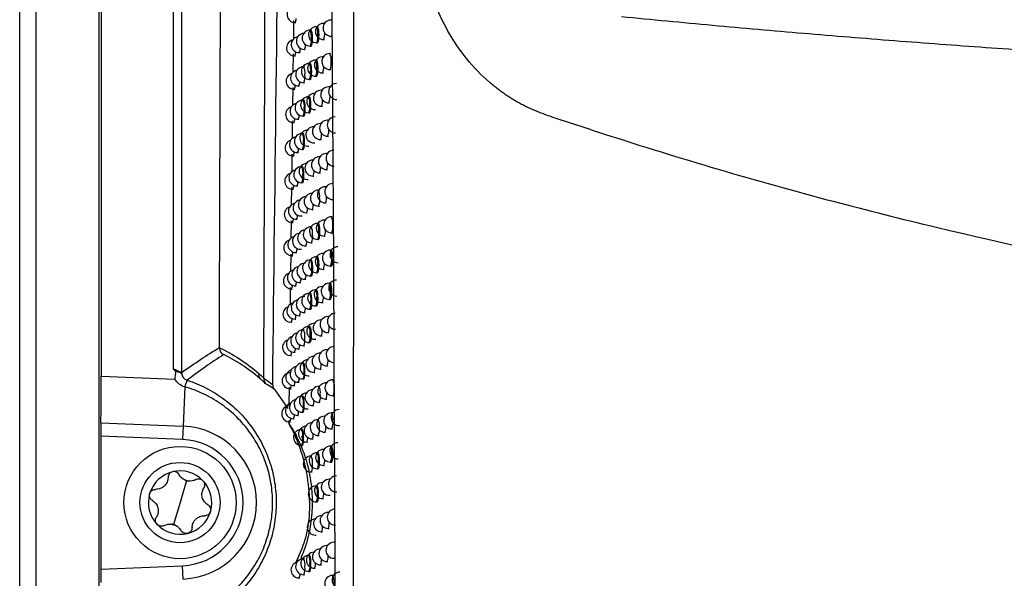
# Model space of a CAD drawing. Header units: millimetres. Extents: x 82 to 1337, y -230 to 1154.
# Tile 102 of 217: x 673 to 735, y 338 to 373. Entities that reach past the tile are written whole.
import ezdxf

# ---------------------------------------------------------------- set-up
doc = ezdxf.new("R2010")
doc.units = ezdxf.units.MM

msp = doc.modelspace()

# ---------------------------------------------------------------- linework, layer by layer
at = {"color": 7, "linetype": 'Continuous', "lineweight": 25}
for p, q in [((673.283, 292.864), (673.283, 652.864)), ((674.283, 652.864), (674.283, 292.864)), ((678.24, 292.821), (678.24, 652.908)), ((678.371, 464.976), (678.371, 350.752)), ((682.88, 351.204), (682.88, 464.762)), ((683.38, 464.762), (683.38, 350.967)), ((690.366, 372.92), (690.351, 371.809)), ((690.464, 372.799), (690.511, 372.8)), ((692.271, 372.742), (692.22, 372.741)), ((692.743, 372.949), (692.691, 372.948)), ((691.078, 372.126), (691.027, 372.125)), ((691.439, 372.331), (691.388, 372.33)), ((691.836, 372.536), (691.785, 372.535)), ((691.803, 371.535), (691.851, 371.536)), ((692.237, 371.741), (692.285, 371.742)), ((692.709, 371.948), (692.757, 371.949)), ((690.721, 370.922), (690.769, 370.923)), ((691.045, 371.126), (691.093, 371.126)), ((691.406, 371.33), (691.454, 371.331)), ((692.669, 370.868), (692.618, 370.867)), ((690.338, 370.838), (690.323, 369.728)), ((690.434, 370.718), (690.481, 370.719)), ((691.39, 370.251), (691.339, 370.25)), ((691.78, 370.456), (691.729, 370.455)), ((692.206, 370.662), (692.155, 370.661)), ((691.037, 370.047), (690.986, 370.046)), ((692.173, 369.661), (692.221, 369.662)), ((692.636, 369.868), (692.684, 369.868)), ((691.003, 369.046), (691.051, 369.047)), ((691.357, 369.25), (691.405, 369.251)), ((691.747, 369.455), (691.795, 369.456)), ((690.31, 368.757), (690.295, 367.649)), ((690.404, 368.639), (690.451, 368.64)), ((690.686, 368.842), (690.733, 368.843)), ((692.143, 368.583), (692.092, 368.582)), ((692.597, 368.789), (692.546, 368.788)), ((690.996, 367.968), (690.944, 367.967)), ((691.342, 368.172), (691.291, 368.171)), ((691.691, 367.376), (691.739, 367.377)), ((692.109, 367.582), (692.157, 367.583)), ((692.563, 367.788), (692.611, 367.789)), ((690.282, 366.676), (690.269, 365.568)), ((690.651, 366.763), (690.699, 366.764)), ((690.962, 366.967), (691.01, 366.968)), ((691.309, 367.171), (691.357, 367.172)), ((692.526, 366.71), (692.475, 366.709)), ((690.375, 366.56), (690.422, 366.561)), ((691.634, 366.298), (691.619, 366.298)), ((692.08, 366.504), (692.029, 366.503)), ((690.955, 365.89), (690.904, 365.889)), ((692.047, 365.504), (692.095, 365.504)), ((692.493, 365.71), (692.541, 365.711)), ((690.922, 364.889), (690.97, 364.89)), ((691.262, 365.093), (691.31, 365.094)), ((691.637, 365.298), (691.685, 365.299)), ((690.258, 364.595), (690.244, 363.488)), ((690.347, 364.483), (690.394, 364.483)), ((690.617, 364.686), (690.664, 364.686)), ((691.573, 364.221), (691.565, 364.221)), ((692.019, 364.427), (691.968, 364.426)), ((692.456, 364.633), (692.405, 364.632)), ((690.915, 363.813), (690.864, 363.812)), ((692.423, 363.632), (692.471, 363.633)), ((691.215, 363.016), (691.263, 363.017)), ((691.583, 363.221), (691.631, 363.222)), ((691.986, 363.426), (692.034, 363.427)), ((690.233, 362.515), (690.22, 361.409)), ((690.318, 362.406), (690.365, 362.407)), ((690.583, 362.609), (690.63, 362.609)), ((690.882, 362.812), (690.93, 362.813)), ((691.958, 362.35), (691.907, 362.349)), ((692.388, 362.556), (692.336, 362.555)), ((691.563, 362.145), (691.513, 362.144)), ((691.53, 361.144), (691.579, 361.145)), ((691.925, 361.35), (691.973, 361.35)), ((692.354, 361.555), (692.402, 361.556)), ((690.208, 360.435), (690.195, 359.331)), ((690.55, 360.533), (690.597, 360.533)), ((690.843, 360.736), (690.891, 360.737)), ((691.17, 360.94), (691.218, 360.941)), ((692.32, 360.48), (692.269, 360.48)), ((692.775, 360.687), (692.724, 360.686)), ((690.29, 360.33), (690.337, 360.331)), ((691.511, 360.07), (691.461, 360.069)), ((691.899, 360.275), (691.848, 360.274)), ((691.866, 359.274), (691.914, 359.275)), ((692.287, 359.48), (692.335, 359.481)), ((692.742, 359.686), (692.79, 359.687)), ((690.804, 358.661), (690.852, 358.662)), ((691.125, 358.865), (691.173, 358.865)), ((691.478, 359.069), (691.527, 359.07)), ((692.7, 358.612), (692.649, 358.611)), ((690.183, 358.358), (690.17, 357.254)), ((690.263, 358.255), (690.31, 358.256)), ((690.517, 358.457), (690.564, 358.458)), ((691.46, 357.995), (691.409, 357.994)), ((691.84, 358.2), (691.79, 358.199)), ((692.254, 358.406), (692.203, 358.405)), ((691.113, 357.791), (691.062, 357.79)), ((692.221, 357.405), (692.269, 357.406)), ((692.667, 357.611), (692.715, 357.612)), ((691.08, 356.79), (691.128, 356.791)), ((691.427, 356.994), (691.476, 356.995)), ((691.807, 357.199), (691.856, 357.2)), ((690.159, 356.281), (690.145, 355.179)), ((690.236, 356.181), (690.283, 356.182)), ((690.485, 356.383), (690.532, 356.384)), ((690.766, 356.586), (690.814, 356.587)), ((691.783, 356.126), (691.732, 356.126)), ((692.181, 356.332), (692.137, 356.331)), ((692.627, 356.538), (692.576, 356.537)), ((691.07, 355.717), (691.019, 355.717)), ((691.41, 355.922), (691.359, 355.921)), ((692.594, 355.537), (692.642, 355.538)), ((691.377, 354.921), (691.425, 354.922)), ((691.75, 355.126), (691.798, 355.127)), ((692.155, 355.331), (692.204, 355.332)), ((690.453, 354.31), (690.5, 354.311)), ((690.729, 354.513), (690.776, 354.514)), ((691.037, 354.717), (691.085, 354.718)), ((692.555, 354.465), (692.503, 354.464)), ((690.209, 354.108), (690.256, 354.108)), ((691.361, 353.849), (691.31, 353.848)), ((692.108, 354.259), (692.073, 354.258)), ((691.027, 353.645), (690.976, 353.644)), ((692.091, 353.258), (692.139, 353.259)), ((692.521, 353.464), (692.569, 353.465)), ((685.737, 352.535), (685.737, 352.523)), ((690.994, 352.644), (691.042, 352.645)), ((691.328, 352.848), (691.376, 352.849)), ((691.693, 353.053), (691.742, 353.054)), ((690.182, 352.035), (690.229, 352.036)), ((690.421, 352.238), (690.468, 352.239)), ((690.692, 352.441), (690.739, 352.442)), ((692.037, 352.187), (692.01, 352.186)), ((692.483, 352.393), (692.432, 352.392)), ((690.984, 351.573), (690.933, 351.572)), ((692.45, 351.392), (692.499, 351.393)), ((678.371, 350.752), (682.965, 350.563)), ((690.155, 350.964), (690.139, 350.964)), ((691.279, 350.777), (691.327, 350.777)), ((691.638, 350.981), (691.686, 350.982)), ((692.028, 351.186), (692.076, 351.187)), ((683.579, 350.079), (683.479, 347.63)), ((690.084, 350.059), (690.071, 348.961)), ((690.39, 350.166), (690.437, 350.167)), ((690.655, 350.369), (690.703, 350.37)), ((690.951, 350.573), (690.999, 350.573)), ((691.999, 350.116), (691.948, 350.115)), ((692.413, 350.322), (692.363, 350.321)), ((692.86, 350.528), (692.808, 350.527)), ((689.185, 349.89), (690.003, 348.729)), ((690.156, 349.964), (690.203, 349.965)), ((690.943, 349.503), (690.892, 349.502)), ((692.826, 349.527), (692.874, 349.528)), ((690.119, 348.894), (690.113, 348.894)), ((691.583, 348.91), (691.631, 348.911)), ((691.966, 349.115), (692.014, 349.116)), ((692.38, 349.321), (692.429, 349.322)), ((690.619, 348.299), (690.667, 348.3)), ((690.91, 348.502), (690.958, 348.503)), ((691.231, 348.706), (691.279, 348.707)), ((692.337, 348.251), (692.294, 348.251)), ((692.783, 348.457), (692.732, 348.456)), ((678.344, 347.84), (683.479, 347.63)), ((683.479, 347.63), (683.445, 346.799)), ((690.06, 347.988), (690.057, 347.801)), ((690.131, 347.894), (690.177, 347.895)), ((690.36, 348.096), (690.407, 348.097)), ((691.562, 347.841), (691.511, 347.84)), ((691.938, 348.046), (691.887, 348.045)), ((678.336, 347.009), (678.336, 338.72)), ((683.445, 346.799), (678.336, 347.009)), ((690.902, 347.433), (690.851, 347.432)), ((690.854, 347.032), (691.008, 346.591)), ((691.905, 347.045), (691.953, 347.046)), ((692.312, 347.251), (692.36, 347.252)), ((692.749, 347.457), (692.798, 347.457)), ((690.869, 346.432), (690.916, 346.433)), ((691.184, 346.636), (691.232, 346.637)), ((691.529, 346.84), (691.577, 346.841)), ((692.707, 346.388), (692.656, 346.387)), ((691.509, 345.772), (691.458, 345.771)), ((691.878, 345.977), (691.827, 345.976)), ((692.261, 346.182), (692.226, 346.181)), ((692.244, 345.182), (692.293, 345.182)), ((692.674, 345.387), (692.722, 345.388)), ((691.476, 344.772), (691.524, 344.772)), ((691.845, 344.976), (691.893, 344.977)), ((683.686, 344.231), (683.283, 342.864)), ((691.819, 343.909), (691.768, 343.908)), ((692.187, 344.114), (692.16, 344.113)), ((692.633, 344.32), (692.582, 344.319)), ((692.6, 343.319), (692.648, 343.32)), ((683.283, 342.864), (682.881, 341.497)), ((691.786, 342.908), (691.834, 342.909)), ((692.178, 343.113), (692.226, 343.114)), ((692.114, 342.047), (692.095, 342.046)), ((692.557, 342.253), (692.509, 342.252)), ((691.728, 340.841), (691.776, 340.842)), ((692.112, 341.046), (692.161, 341.047)), ((692.526, 341.252), (692.575, 341.253)), ((692.477, 340.186), (692.437, 340.185)), ((692.923, 340.392), (692.872, 340.391)), ((691.355, 339.572), (691.304, 339.571)), ((692.042, 339.98), (692.03, 339.98)), ((691.035, 339.368), (690.984, 339.367)), ((692.048, 338.98), (692.097, 338.981)), ((692.455, 339.186), (692.503, 339.186)), ((678.336, 338.72), (683.445, 338.929)), ((683.479, 338.099), (683.445, 338.929)), ((691.002, 338.367), (691.05, 338.368)), ((691.322, 338.571), (691.37, 338.572)), ((691.671, 338.775), (691.719, 338.776)), ((692.845, 338.327), (692.794, 338.326)), ((690.71, 338.164), (690.758, 338.165))]:
    msp.add_line(p, q, dxfattribs=at)
at = {"color": 8, "linetype": 'Continuous', "lineweight": 25, "flags": 128}
for points in [[(692.22, 372.741), (692.22, 372.741), (692.249, 372.703), (692.257, 372.678)], [(692.155, 370.661), (692.155, 370.661), (692.184, 370.623), (692.189, 370.609)], [(692.092, 368.582), (692.092, 368.582), (692.121, 368.544), (692.122, 368.539)], [(692.475, 366.709), (692.475, 366.709), (692.504, 366.671), (692.515, 366.634)], [(691.619, 366.298), (691.619, 366.298), (691.63, 366.293)], [(692.029, 366.503), (692.029, 366.503), (692.057, 366.47)], [(691.565, 364.221), (691.565, 364.221), (691.571, 364.219)], [(691.968, 364.426), (691.968, 364.426), (691.992, 364.4)], [(692.405, 364.632), (692.405, 364.632), (692.434, 364.594), (692.442, 364.568)], [(692.336, 362.555), (692.337, 362.555), (692.365, 362.517), (692.37, 362.502)], [(692.269, 360.48), (692.269, 360.48), (692.298, 360.441), (692.3, 360.436)], [(692.203, 358.405), (692.203, 358.405), (692.23, 358.37)], [(692.137, 356.331), (692.138, 356.331), (692.162, 356.304)], [(692.503, 354.464), (692.504, 354.464), (692.532, 354.426), (692.537, 354.412)], [(692.073, 354.258), (692.074, 354.258), (692.094, 354.238)], [(692.01, 352.186), (692.01, 352.186), (692.028, 352.173)], [(692.432, 352.392), (692.433, 352.392), (692.461, 352.354), (692.463, 352.349)], [(690.139, 350.964), (690.139, 350.964), (690.153, 350.954)], [(692.363, 350.321), (692.363, 350.321), (692.39, 350.287)], [(690.113, 348.894), (690.113, 348.894), (690.119, 348.892)], [(692.294, 348.251), (692.294, 348.251), (692.318, 348.224)], [(692.226, 346.181), (692.227, 346.181), (692.247, 346.162)], [(692.16, 344.113), (692.16, 344.113), (692.177, 344.1)], [(692.095, 342.046), (692.095, 342.046), (692.108, 342.038)], [(692.509, 342.252), (692.509, 342.252), (692.535, 342.22)], [(692.437, 340.185), (692.437, 340.185), (692.46, 340.161)], [(692.03, 339.98), (692.031, 339.98), (692.039, 339.977)]]:
    msp.add_lwpolyline(points, dxfattribs=at)
at = {"color": 7, "linetype": 'Continuous', "lineweight": 25}
for radius in [3.5, 2.5]:
    msp.add_circle((683.283, 342.864), radius, dxfattribs=at)
for centre, radius, start, end in [((690.455, 373.299), 0.5, 103.83692, 271.02157), ((692.228, 372.241), 0.5, 91.02157, 271.02157), ((692.7, 372.448), 0.5, 91.02157, 271.02157), ((691.036, 371.626), 0.5, 91.02157, 271.02157), ((691.397, 371.83), 0.5, 91.02157, 271.02157), ((691.794, 372.035), 0.5, 91.02157, 271.02157), ((690.425, 371.218), 0.5, 104.67381, 271.02157), ((690.712, 371.422), 0.5, 99.69364, 271.02157), ((692.627, 370.367), 0.5, 91.02157, 271.02157), ((691.348, 369.75), 0.5, 91.02157, 271.02157), ((691.738, 369.955), 0.5, 91.02157, 271.02157), ((692.164, 370.161), 0.5, 91.02157, 271.02157), ((690.677, 369.342), 0.5, 100.53618, 271.02157), ((690.994, 369.546), 0.5, 91.02157, 271.02157), ((690.396, 369.139), 0.5, 105.50721, 271.02157), ((692.1, 368.082), 0.5, 91.02157, 271.02157), ((692.555, 368.288), 0.5, 91.02157, 271.02157), ((693.045, 368.495), 0.5, 91.02157, 271.02157), ((690.953, 367.467), 0.5, 91.02157, 271.02157), ((691.3, 367.671), 0.5, 91.02157, 271.02157), ((691.682, 367.876), 0.5, 91.02157, 271.02157), ((690.366, 367.06), 0.5, 106.33719, 271.02157), ((690.642, 367.263), 0.5, 101.37452, 271.02157), ((692.484, 366.21), 0.5, 91.02157, 271.02157), ((692.965, 366.416), 0.5, 91.02157, 271.02157), ((691.253, 365.593), 0.5, 91.02157, 271.02157), ((691.628, 365.798), 0.5, 91.02157, 271.02157), ((692.038, 366.003), 0.5, 91.02157, 271.02157), ((690.338, 364.982), 0.5, 107.16385, 271.02157), ((690.608, 365.185), 0.5, 102.20883, 271.02157), ((690.913, 365.389), 0.5, 91.02157, 271.02157), ((692.886, 364.339), 0.5, 91.02157, 271.02157), ((691.574, 363.721), 0.5, 91.02157, 271.02157), ((691.977, 363.926), 0.5, 91.02157, 271.02157), ((692.414, 364.132), 0.5, 91.02157, 271.02157), ((690.574, 363.109), 0.5, 103.03924, 271.02157), ((690.873, 363.312), 0.5, 91.02157, 271.02157), ((691.206, 363.516), 0.5, 91.02157, 271.02157), ((690.309, 362.906), 0.5, 107.98724, 271.02157), ((691.916, 361.85), 0.5, 91.02157, 271.02157), ((692.345, 362.055), 0.5, 91.02157, 271.02157), ((692.809, 362.262), 0.5, 91.02157, 271.02157), ((690.834, 361.236), 0.5, 91.02157, 271.02157), ((691.161, 361.44), 0.5, 95.05501, 271.02157), ((691.521, 361.644), 0.5, 91.02157, 271.02157), ((690.282, 360.83), 0.5, 108.80741, 271.02157), ((690.541, 361.032), 0.5, 103.86588, 271.02157), ((692.278, 359.98), 0.5, 91.02157, 271.02157), ((692.733, 360.186), 0.5, 91.02157, 271.02157), ((691.116, 359.364), 0.5, 95.89885, 271.02157), ((691.47, 359.569), 0.5, 91.02157, 271.02157), ((691.857, 359.774), 0.5, 91.02157, 271.02157), ((690.254, 358.755), 0.5, 109.6244, 271.02157), ((690.508, 358.957), 0.5, 104.68887, 271.02157), ((690.795, 359.161), 0.5, 91.02157, 271.02157), ((692.658, 358.111), 0.5, 91.02157, 271.02157), ((693.138, 358.318), 0.5, 91.02157, 271.02157), ((691.418, 357.494), 0.5, 91.02157, 271.02157), ((691.798, 357.699), 0.5, 91.02157, 271.02157), ((692.212, 357.905), 0.5, 91.02157, 271.02157), ((690.476, 356.883), 0.5, 105.50831, 271.02157), ((690.757, 357.086), 0.5, 100.96702, 271.02157), ((691.071, 357.29), 0.5, 91.02157, 271.02157), ((690.227, 356.681), 0.5, 110.43824, 271.02157), ((693.056, 356.243), 0.5, 91.02157, 271.02157), ((692.146, 355.831), 0.5, 91.02157, 271.02157), ((692.585, 356.037), 0.5, 91.02157, 271.02157), ((691.028, 355.217), 0.5, 91.02157, 271.02157), ((691.368, 355.421), 0.5, 91.02157, 271.02157), ((691.741, 355.626), 0.5, 91.02157, 271.02157), ((690.2, 354.607), 0.5, 111.24895, 271.02157), ((690.444, 354.81), 0.5, 106.32428, 271.02157), ((690.72, 355.013), 0.5, 101.79013, 271.02157), ((692.512, 353.964), 0.5, 91.02157, 271.02157), ((692.975, 354.17), 0.5, 91.02157, 271.02157), ((691.319, 353.348), 0.5, 91.02157, 271.02157), ((691.684, 353.553), 0.5, 91.02157, 271.02157), ((692.082, 353.758), 0.5, 91.02157, 271.02157), ((690.412, 352.738), 0.5, 107.13686, 271.02157), ((690.683, 352.941), 0.5, 102.60926, 271.02157), ((690.985, 353.144), 0.5, 91.02157, 271.02157), ((690.174, 352.535), 0.5, 112.05652, 271.02157), ((692.895, 352.098), 0.5, 91.02157, 271.02157), ((691.629, 351.481), 0.5, 91.02157, 271.02157), ((692.019, 351.686), 0.5, 91.02157, 271.02157), ((692.441, 351.892), 0.5, 91.02157, 271.02157), ((690.646, 350.869), 0.5, 103.42453, 271.02157), ((690.942, 351.073), 0.5, 91.02157, 271.02157), ((691.27, 351.277), 0.5, 91.02157, 271.02157), ((683.88, 350.967), 0.5, 180.01399, 252.21764), ((688.514, 350.815), 0.33, 163.40706, 222.82869), ((690.147, 350.464), 0.5, 91.02157, 271.02157), ((690.381, 350.666), 0.5, 107.94611, 271.02157), ((686.566, 349.222), 3.11, 155.92816, 163.98857), ((686.558, 349.223), 3.099, 155.88307, 163.96962), ((691.957, 349.615), 0.5, 91.02157, 271.02157), ((692.372, 349.821), 0.5, 91.02157, 271.02157), ((692.817, 350.027), 0.5, 91.02157, 271.02157), ((690.901, 349.002), 0.5, 91.02157, 271.02157), ((691.222, 349.206), 0.5, 91.02157, 271.02157), ((691.574, 349.41), 0.5, 92.38791, 271.02157), ((690.122, 348.394), 0.5, 91.02157, 271.02157), ((690.351, 348.596), 0.5, 108.75209, 271.02157), ((690.61, 348.799), 0.5, 104.23606, 271.02157), ((692.303, 347.751), 0.5, 91.02157, 271.02157), ((692.74, 347.957), 0.5, 91.02157, 271.02157), ((693.209, 348.163), 0.5, 91.02157, 271.02157), ((683.283, 342.864), 4.77, 272.34984, 87.65016), ((691.175, 347.136), 0.5, 96.93562, 271.02157), ((691.52, 347.34), 0.5, 91.02157, 271.02157), ((691.896, 347.545), 0.5, 91.02157, 271.02157), ((690.86, 346.932), 0.5, 91.02157, 271.02157), ((683.283, 342.864), 3.938, 272.34984, 87.65016), ((692.665, 345.887), 0.5, 91.02157, 271.02157), ((693.125, 346.094), 0.5, 91.02157, 271.02157), ((691.467, 345.272), 0.5, 91.02157, 271.02157), ((691.836, 345.476), 0.5, 91.02157, 271.02157), ((692.235, 345.681), 0.5, 91.02157, 271.02157), ((683.283, 342.864), 1.975, 103.60757, 163.60757), ((683.283, 342.864), 1.975, 43.60757, 103.60757), ((693.042, 344.025), 0.5, 91.02157, 271.02157), ((683.283, 342.864), 1.439, 68.95926, 78.25587), ((683.897, 344.949), 0.748, 244.64308, 262.57205), ((683.283, 342.864), 1.975, 343.60757, 43.60757), ((691.777, 343.408), 0.5, 91.02157, 271.02157), ((692.169, 343.613), 0.5, 91.02157, 271.02157), ((692.591, 343.819), 0.5, 91.02157, 271.02157), ((683.283, 342.864), 1.975, 163.60757, 223.60757), ((683.283, 342.864), 1.975, 283.60757, 343.60757), ((692.104, 341.546), 0.5, 91.02157, 271.02157), ((692.518, 341.752), 0.5, 91.02157, 271.02157), ((692.961, 341.958), 0.5, 91.02157, 271.02157), ((683.283, 342.864), 1.975, 223.60757, 283.60757), ((683.283, 342.864), 1.439, 248.95926, 258.25587), ((682.67, 340.779), 0.748, 64.64308, 82.57205), ((691.719, 341.341), 0.5, 91.02157, 271.02157), ((692.446, 339.686), 0.5, 91.02157, 271.02157), ((692.881, 339.891), 0.5, 91.02157, 271.02157), ((691.313, 339.071), 0.5, 91.02157, 271.02157), ((691.662, 339.275), 0.5, 93.04345, 271.02157), ((692.039, 339.48), 0.5, 91.02157, 271.02157), ((690.701, 338.664), 0.5, 104.07778, 271.02157), ((690.993, 338.867), 0.5, 91.02157, 271.02157), ((692.803, 337.826), 0.5, 91.02157, 271.02157), ((693.259, 338.032), 0.5, 91.02157, 271.02157)]:
    msp.add_arc(centre, radius, start, end, dxfattribs=at)
at = {"color": 8, "linetype": 'Continuous', "lineweight": 25}
for centre, radius, start, end in [((690.097, 373.019), 0.428, 329.01487, 4.83118), ((690.686, 371.957), 0.794, 350.76813, 27.97242), ((691.084, 372.163), 0.794, 350.76813, 27.97242), ((691.517, 372.064), 0.789, 335.84709, 5.86173), ((690.572, 371.692), 0.909, 336.52379, 8.73534), ((690.97, 371.897), 0.909, 336.52379, 8.73534), ((690.07, 370.937), 0.425, 328.96376, 4.67151), ((690.336, 371.151), 0.448, 329.28713, 5.70133), ((690.635, 371.366), 0.475, 329.62668, 6.83831), ((691.916, 370.495), 0.794, 350.76813, 27.97242), ((690.638, 369.878), 0.794, 350.76813, 27.97242), ((691.027, 370.083), 0.794, 350.76813, 27.97242), ((691.802, 370.229), 0.909, 336.52379, 8.73534), ((690.284, 369.673), 0.794, 350.76813, 27.97242), ((690.524, 369.612), 0.909, 336.52379, 8.73534), ((690.913, 369.817), 0.909, 336.52379, 8.73534), ((691.467, 369.979), 0.775, 335.74652, 5.48809), ((690.305, 369.069), 0.444, 329.22921, 5.51331), ((690.17, 369.408), 0.909, 336.52379, 8.73534), ((690.043, 368.857), 0.422, 328.91418, 4.51765), ((690.243, 367.594), 0.794, 350.76813, 27.97242), ((690.59, 367.799), 0.794, 350.76813, 27.97242), ((691.416, 367.896), 0.761, 335.64858, 5.13387), ((691.73, 368.15), 0.909, 336.52379, 8.73534), ((690.129, 367.329), 0.909, 336.52379, 8.73534), ((690.476, 367.533), 0.909, 336.52379, 8.73534), ((690.017, 366.777), 0.418, 328.8661, 4.36941), ((690.274, 366.989), 0.44, 329.17285, 5.33194), ((691.757, 366.038), 0.806, 335.95636, 6.28028), ((690.203, 365.516), 0.794, 350.76813, 27.97242), ((690.089, 365.251), 0.909, 336.52379, 8.73534), ((691.366, 365.813), 0.748, 335.55307, 4.79693), ((689.991, 364.698), 0.415, 328.81949, 4.22662), ((690.243, 364.909), 0.436, 329.11806, 5.157), ((690.163, 363.439), 0.794, 350.76813, 27.97242), ((690.957, 363.512), 0.691, 335.07509, 3.21617), ((691.316, 363.732), 0.736, 335.45986, 4.47553), ((691.702, 363.955), 0.79, 335.85398, 5.88773), ((690.049, 363.174), 0.909, 336.52379, 8.73534), ((689.966, 362.62), 0.412, 328.77435, 4.08911), ((690.213, 362.831), 0.432, 329.06481, 4.98827), ((691.206, 361.977), 0.794, 350.76813, 27.97242), ((691.092, 361.712), 0.909, 336.52379, 8.73534), ((691.647, 361.874), 0.776, 335.75443, 5.51708), ((690.759, 361.18), 0.476, 329.62856, 6.84481), ((690.913, 361.433), 0.682, 334.9918, 2.95604), ((689.94, 360.542), 0.41, 328.73065, 3.95673), ((690.183, 360.753), 0.428, 329.01308, 4.82557), ((692.022, 360.313), 0.794, 350.76813, 27.97242), ((690.759, 359.696), 0.794, 350.76813, 27.97242), ((691.147, 359.901), 0.794, 350.76813, 27.97242), ((691.592, 359.794), 0.762, 335.65745, 5.16561), ((691.908, 360.048), 0.909, 336.52379, 8.73534), ((690.645, 359.431), 0.909, 336.52379, 8.73534), ((691.032, 359.636), 0.909, 336.52379, 8.73534), ((690.153, 358.676), 0.425, 328.96286, 4.66868), ((690.719, 359.103), 0.47, 329.5637, 6.62265), ((691.948, 358.238), 0.794, 350.76813, 27.97242), ((689.915, 358.466), 0.407, 328.68836, 3.82931), ((690.708, 357.622), 0.794, 350.76813, 27.97242), ((691.088, 357.827), 0.794, 350.76813, 27.97242), ((691.834, 357.973), 0.909, 336.52379, 8.73534), ((690.594, 357.356), 0.909, 336.52379, 8.73534), ((690.974, 357.561), 0.909, 336.52379, 8.73534), ((691.538, 357.715), 0.749, 335.56289, 4.83121), ((690.387, 356.813), 0.442, 329.20008, 5.41939), ((690.68, 357.026), 0.465, 329.50043, 6.40827), ((689.89, 356.391), 0.405, 328.64745, 3.70671), ((690.124, 356.601), 0.422, 328.91411, 4.51745), ((691.874, 356.164), 0.794, 350.76813, 27.97242), ((690.658, 355.548), 0.794, 350.76813, 27.97242), ((691.031, 355.753), 0.794, 350.76813, 27.97242), ((690.917, 355.488), 0.909, 336.52379, 8.73534), ((691.484, 355.637), 0.737, 335.47059, 4.51217), ((691.76, 355.899), 0.909, 336.52379, 8.73534), ((690.641, 354.951), 0.46, 329.43875, 6.20137), ((690.544, 355.283), 0.909, 336.52379, 8.73534), ((689.866, 354.317), 0.402, 328.60792, 3.58878), ((690.094, 354.526), 0.418, 328.86683, 4.37168), ((690.353, 354.737), 0.438, 329.1454, 5.2441), ((690.608, 353.476), 0.794, 350.76813, 27.97242), ((691.815, 353.782), 0.774, 335.74338, 5.47657), ((690.274, 353.272), 0.794, 350.76813, 27.97242), ((690.16, 353.006), 0.909, 336.52379, 8.73534), ((690.494, 353.21), 0.909, 336.52379, 8.73534), ((691.431, 353.561), 0.726, 335.38045, 4.2071), ((690.066, 352.453), 0.415, 328.821, 4.2312), ((690.319, 352.663), 0.434, 329.09222, 5.07497), ((689.841, 352.244), 0.4, 328.56972, 3.47538), ((690.232, 351.2), 0.794, 350.76813, 27.97242), ((691.025, 351.268), 0.677, 334.94414, 2.80898), ((691.378, 351.485), 0.716, 335.29238, 3.91486), ((691.757, 351.706), 0.761, 335.64783, 5.13119), ((690.286, 350.591), 0.43, 329.04054, 4.91179), ((690.118, 350.935), 0.909, 336.52379, 8.73534), ((689.817, 350.172), 0.398, 328.53284, 3.36636), ((690.037, 350.38), 0.413, 328.77658, 4.09587), ((691.247, 349.743), 0.794, 350.76813, 27.97242), ((692.107, 350.154), 0.794, 350.76813, 27.97242), ((691.993, 349.889), 0.909, 336.52379, 8.73534), ((690.19, 349.129), 0.794, 350.76813, 27.97242), ((691.133, 349.477), 0.909, 336.52379, 8.73534), ((691.699, 349.63), 0.748, 335.55462, 4.80233), ((690.076, 348.864), 0.909, 336.52379, 8.73534), ((690.978, 349.194), 0.668, 334.86493, 2.56735), ((690.009, 348.309), 0.41, 328.73356, 3.96552), ((690.253, 348.519), 0.427, 328.99033, 4.75438), ((692.03, 348.084), 0.794, 350.76813, 27.97242), ((689.793, 348.1), 0.396, 328.49724, 3.2616), ((691.186, 347.673), 0.794, 350.76813, 27.97242), ((691.072, 347.407), 0.909, 336.52379, 8.73534), ((691.642, 347.557), 0.737, 335.46362, 4.48835), ((691.916, 347.819), 0.909, 336.52379, 8.73534), ((690.149, 347.06), 0.794, 350.76813, 27.97242), ((690.035, 346.794), 0.909, 336.52379, 8.73534), ((690.784, 346.872), 0.464, 329.48565, 6.3585), ((691.107, 347.086), 0.488, 329.7731, 7.34895), ((691.955, 346.015), 0.794, 350.76813, 27.97242), ((690.757, 345.399), 0.794, 350.76813, 27.97242), ((691.126, 345.604), 0.794, 350.76813, 27.97242), ((691.84, 345.749), 0.909, 336.52379, 8.73534), ((690.643, 345.134), 0.909, 336.52379, 8.73534), ((691.012, 345.338), 0.909, 336.52379, 8.73534), ((691.585, 345.484), 0.725, 335.37473, 4.18795), ((691.067, 343.536), 0.794, 350.76813, 27.97242), ((690.953, 343.27), 0.909, 336.52379, 8.73534), ((691.528, 343.412), 0.715, 335.28786, 3.90001), ((691.848, 341.561), 0.745, 335.53105, 4.72035), ((691.472, 341.342), 0.705, 335.20295, 3.62361), ((690.603, 339.198), 0.794, 350.76813, 27.97242), ((690.282, 338.994), 0.794, 350.76813, 27.97242), ((690.488, 338.933), 0.909, 336.52379, 8.73534), ((691.071, 339.057), 0.662, 334.80436, 2.3848), ((691.417, 339.273), 0.696, 335.11995, 3.35796), ((691.787, 339.491), 0.734, 335.44166, 4.41359), ((690.344, 338.384), 0.427, 329.00003, 4.78469), ((690.168, 338.729), 0.909, 336.52379, 8.73534), ((692.093, 337.954), 0.794, 350.76813, 27.97242)]:
    msp.add_arc(centre, radius, start, end, dxfattribs=at)
at = {"color": 7, "linetype": 'Continuous', "lineweight": 25}
for centre, major_axis, start_param, end_param in [((678.31, 350.754), (0, 3.503), 3.729908, 4.711673), ((678.353, 347.008), (0, 1.001), 0.588315, 1.57008), ((678.353, 338.72), (0, 1.001), 1.571512, 2.553278)]:
    msp.add_ellipse(centre, major_axis=major_axis, ratio=0.01744, start_param=start_param, end_param=end_param, dxfattribs=at)
for points, knots in [([(685.737, 352.535), (685.741, 353.678), (685.748, 355.963), (685.759, 359.393), (685.77, 362.824), (685.781, 366.258), (685.791, 369.693), (685.802, 373.13), (685.812, 376.569), (685.822, 380.009), (685.832, 383.451), (685.841, 386.895), (685.851, 390.341), (685.86, 393.788), (685.869, 397.237), (685.878, 400.688), (685.887, 404.141), (685.898, 408.744), (685.912, 414.499), (685.928, 421.409), (685.943, 428.323), (685.958, 435.241), (685.972, 442.165), (685.985, 449.092), (685.997, 456.024), (686.005, 460.648), (686.009, 462.961)], [0, 0, 0, 0, 0.031265, 0.062529, 0.093792, 0.125055, 0.156317, 0.187579, 0.218842, 0.250105, 0.281369, 0.312634, 0.3439, 0.375168, 0.406437, 0.437709, 0.468983, 0.50026, 0.562744, 0.625219, 0.687688, 0.750151, 0.812612, 0.875072, 0.937534, 1, 1, 1, 1]), ([(692.981, 327.993), (692.944, 344.366), (692.871, 360.749), (692.619, 393.53), (692.438, 409.923), (692.186, 426.305)], [0, 0, 0, 0, 0.5, 0.5, 1, 1, 1, 1]), ([(706.104, 367.045), (706.004, 367.079), (705.806, 367.148), (705.513, 367.263), (705.224, 367.385), (704.939, 367.516), (704.659, 367.655), (704.383, 367.803), (704.112, 367.959), (703.845, 368.124), (703.582, 368.296), (703.324, 368.478), (703.07, 368.667), (702.821, 368.865), (702.143, 369.436), (701.111, 370.509), (699.962, 372.219), (699.068, 374.104), (698.567, 375.682), (698.287, 376.9), (698.139, 377.708), (698.025, 378.533), (697.942, 379.375), (697.915, 379.942), (697.901, 380.228)], [0, 0, 0, 0, 0.019371, 0.038659, 0.057881, 0.077054, 0.096194, 0.115318, 0.134445, 0.153591, 0.172772, 0.192007, 0.211312, 0.230704, 0.250198, 0.37317, 0.500212, 0.622297, 0.749422, 0.798222, 0.847582, 0.897601, 0.948377, 1, 1, 1, 1]), ([(710.814, 373.173), (711.76, 373.081), (713.651, 372.897), (716.489, 372.633), (719.327, 372.378), (722.166, 372.133), (725.005, 371.898), (727.844, 371.672), (730.684, 371.456), (733.525, 371.249), (736.366, 371.053), (739.207, 370.865), (742.049, 370.687), (744.891, 370.519), (747.734, 370.361), (750.577, 370.212), (753.421, 370.073), (756.265, 369.943), (759.11, 369.823), (761.955, 369.712), (764.801, 369.611), (767.647, 369.52), (770.494, 369.438), (773.341, 369.366), (776.188, 369.304), (779.036, 369.251), (781.885, 369.208), (784.734, 369.174), (787.583, 369.15), (790.433, 369.136), (794.17, 369.129), (798.793, 369.145), (804.302, 369.198), (809.809, 369.288), (815.314, 369.414), (820.817, 369.575), (826.319, 369.773), (831.818, 370.006), (837.316, 370.276), (842.813, 370.581), (848.307, 370.922), (853.8, 371.299), (859.291, 371.712), (864.78, 372.162), (870.268, 372.644), (873.924, 372.996), (875.752, 373.173)], [0, 0, 0, 0, 0.017254, 0.034505, 0.051753, 0.069, 0.086244, 0.103486, 0.120727, 0.137966, 0.155204, 0.172441, 0.189677, 0.206913, 0.224148, 0.241382, 0.258617, 0.275851, 0.293086, 0.310322, 0.327558, 0.344795, 0.362033, 0.379272, 0.396513, 0.413756, 0.431, 0.448246, 0.465495, 0.482746, 0.5, 0.533355, 0.5667, 0.600038, 0.633369, 0.666696, 0.700019, 0.733339, 0.766659, 0.79998, 0.833303, 0.86663, 0.899961, 0.933299, 0.966645, 1, 1, 1, 1]), ([(691.454, 371.337), (691.457, 371.336), (691.472, 371.329), (691.496, 371.375), (691.521, 371.472), (691.539, 371.613), (691.545, 371.778), (691.541, 371.948), (691.526, 372.106), (691.501, 372.231), (691.471, 372.316), (691.45, 372.325), (691.439, 372.33)], [0, 0, 0, 0, 0.0357469, 0.1432869, 0.2508409, 0.3583292, 0.4656966, 0.5729479, 0.6801508, 0.7873984, 0.8947575, 1, 1, 1, 1]), ([(691.851, 371.543), (691.855, 371.541), (691.871, 371.534), (691.897, 371.581), (691.926, 371.677), (691.945, 371.819), (691.952, 371.983), (691.948, 372.154), (691.931, 372.311), (691.905, 372.437), (691.872, 372.521), (691.848, 372.531), (691.836, 372.536)], [0, 0, 0, 0, 0.03549, 0.143185, 0.250888, 0.358449, 0.465776, 0.572889, 0.679919, 0.787039, 0.894371, 1, 1, 1, 1]), ([(691.405, 369.257), (691.408, 369.256), (691.423, 369.249), (691.446, 369.296), (691.471, 369.392), (691.488, 369.533), (691.495, 369.698), (691.49, 369.869), (691.475, 370.026), (691.451, 370.152), (691.422, 370.236), (691.401, 370.246), (691.39, 370.25)], [0, 0, 0, 0, 0.035789, 0.143305, 0.250835, 0.35831, 0.465683, 0.572957, 0.680188, 0.787456, 0.89482, 1, 1, 1, 1]), ([(691.795, 369.463), (691.799, 369.461), (691.814, 369.454), (691.84, 369.501), (691.868, 369.597), (691.886, 369.739), (691.894, 369.903), (691.889, 370.074), (691.873, 370.231), (691.847, 370.357), (691.815, 370.441), (691.791, 370.451), (691.78, 370.456)], [0, 0, 0, 0, 0.035553, 0.143212, 0.250878, 0.35842, 0.465756, 0.572903, 0.679975, 0.787126, 0.894466, 1, 1, 1, 1]), ([(691.01, 366.974), (691.013, 366.973), (691.026, 366.966), (691.047, 367.012), (691.069, 367.109), (691.084, 367.25), (691.089, 367.414), (691.085, 367.585), (691.071, 367.743), (691.05, 367.868), (691.024, 367.953), (691.005, 367.962), (690.996, 367.967)], [0, 0, 0, 0, 0.035964, 0.14338, 0.250809, 0.358231, 0.465627, 0.572993, 0.680343, 0.7877, 0.895082, 1, 1, 1, 1]), ([(691.357, 367.179), (691.36, 367.177), (691.374, 367.17), (691.397, 367.217), (691.422, 367.313), (691.439, 367.454), (691.445, 367.619), (691.441, 367.79), (691.426, 367.947), (691.402, 368.073), (691.373, 368.157), (691.352, 368.167), (691.342, 368.172)], [0, 0, 0, 0, 0.035826, 0.143321, 0.250829, 0.358293, 0.465671, 0.572965, 0.680221, 0.787509, 0.894876, 1, 1, 1, 1]), ([(706.104, 367.045), (706.104, 367.045), (706.285, 366.982), (707.503, 366.583), (713.381, 364.636), (721.325, 362.301), (746.468, 355.969), (769.648, 352.872), (793.277, 352.577), (800.026, 352.661), (819.06, 353.376), (838.943, 356.005), (862.251, 361.442), (872.22, 364.314), (879.067, 366.585), (880.278, 366.981), (880.463, 367.045)], [0.0831025, 0.0831025, 0.0831025, 0.0831025, 0.0831028, 0.085856, 0.101481, 0.1717935, 0.2030435, 0.4686685, 0.4999594, 0.5311685, 0.5624185, 0.7655435, 0.8124185, 0.898356, 0.913981, 0.916816, 0.916816, 0.916816, 0.916816]), ([(690.97, 364.896), (690.973, 364.895), (690.985, 364.888), (691.005, 364.934), (691.027, 365.031), (691.042, 365.172), (691.047, 365.336), (691.043, 365.507), (691.03, 365.665), (691.009, 365.791), (690.983, 365.875), (690.964, 365.884), (690.955, 365.889)], [0, 0, 0, 0, 0.0359818, 0.1433893, 0.250808, 0.3582237, 0.4656213, 0.5729958, 0.6803572, 0.7877234, 0.8951076, 1, 1, 1, 1]), ([(690.93, 362.819), (690.933, 362.818), (690.945, 362.811), (690.965, 362.857), (690.986, 362.954), (691, 363.095), (691.006, 363.259), (691.001, 363.43), (690.988, 363.588), (690.968, 363.713), (690.942, 363.798), (690.924, 363.807), (690.915, 363.812)], [0, 0, 0, 0, 0.035997, 0.143398, 0.250808, 0.358218, 0.465616, 0.572998, 0.680369, 0.787743, 0.895129, 1, 1, 1, 1]), ([(691.914, 359.281), (691.918, 359.28), (691.933, 359.273), (691.959, 359.319), (691.986, 359.416), (692.005, 359.557), (692.012, 359.722), (692.007, 359.892), (691.991, 360.05), (691.965, 360.175), (691.933, 360.259), (691.91, 360.269), (691.899, 360.274)], [0, 0, 0, 0, 0.035587, 0.14323, 0.250878, 0.358409, 0.465746, 0.572908, 0.680001, 0.78717, 0.894515, 1, 1, 1, 1]), ([(692.715, 357.618), (692.719, 357.616), (692.737, 357.61), (692.766, 357.656), (692.798, 357.753), (692.819, 357.894), (692.828, 358.059), (692.823, 358.23), (692.805, 358.387), (692.776, 358.512), (692.74, 358.596), (692.714, 358.606), (692.7, 358.611)], [0, 0, 0, 0, 0.035035, 0.143011, 0.250973, 0.358655, 0.465907, 0.572782, 0.679517, 0.786415, 0.8937, 1, 1, 1, 1]), ([(691.475, 357.002), (691.479, 357), (691.493, 356.993), (691.516, 357.04), (691.54, 357.136), (691.557, 357.278), (691.563, 357.442), (691.559, 357.613), (691.544, 357.77), (691.52, 357.896), (691.491, 357.98), (691.471, 357.99), (691.46, 357.995)], [0, 0, 0, 0, 0.035835, 0.143328, 0.250832, 0.358293, 0.465669, 0.572964, 0.680225, 0.787518, 0.894887, 1, 1, 1, 1]), ([(691.856, 357.207), (691.859, 357.205), (691.874, 357.198), (691.9, 357.245), (691.926, 357.341), (691.945, 357.483), (691.952, 357.647), (691.947, 357.818), (691.931, 357.975), (691.906, 358.101), (691.874, 358.185), (691.852, 358.195), (691.84, 358.2)], [0, 0, 0, 0, 0.035642, 0.143253, 0.250869, 0.358384, 0.465729, 0.57292, 0.68005, 0.787246, 0.894597, 1, 1, 1, 1]), ([(692.642, 355.544), (692.646, 355.542), (692.663, 355.536), (692.692, 355.582), (692.723, 355.679), (692.744, 355.82), (692.753, 355.985), (692.748, 356.156), (692.73, 356.313), (692.701, 356.438), (692.666, 356.522), (692.64, 356.532), (692.627, 356.537)], [0, 0, 0, 0, 0.035131, 0.143051, 0.250959, 0.358614, 0.46588, 0.572803, 0.679599, 0.786544, 0.89384, 1, 1, 1, 1]), ([(691.425, 354.928), (691.429, 354.926), (691.442, 354.92), (691.465, 354.966), (691.489, 355.063), (691.505, 355.204), (691.511, 355.368), (691.507, 355.539), (691.492, 355.697), (691.469, 355.822), (691.44, 355.906), (691.42, 355.916), (691.41, 355.921)], [0, 0, 0, 0, 0.035867, 0.143342, 0.250827, 0.358278, 0.465659, 0.572971, 0.680254, 0.787563, 0.894936, 1, 1, 1, 1]), ([(691.798, 355.133), (691.802, 355.131), (691.817, 355.124), (691.841, 355.171), (691.868, 355.268), (691.885, 355.409), (691.892, 355.573), (691.888, 355.744), (691.872, 355.902), (691.847, 356.027), (691.816, 356.111), (691.794, 356.121), (691.783, 356.126)], [0, 0, 0, 0, 0.035693, 0.143273, 0.25086, 0.358361, 0.465714, 0.572931, 0.680095, 0.787316, 0.894672, 1, 1, 1, 1]), ([(691.361, 353.843), (691.364, 353.844), (691.377, 353.851), (691.401, 353.805), (691.428, 353.708), (691.447, 353.567), (691.458, 353.403), (691.459, 353.232), (691.449, 353.074), (691.43, 352.949), (691.405, 352.865), (691.385, 352.855), (691.376, 352.85)], [0, 0, 0, 0, 0.03764, 0.1451, 0.252554, 0.359967, 0.467323, 0.574632, 0.681936, 0.789278, 0.896681, 1, 1, 1, 1]), ([(685.737, 352.523), (686.156, 352.325), (686.571, 352.095), (687.394, 351.56), (687.8, 351.257), (688.197, 350.91)], [0, 0, 0, 0, 0.5, 0.5, 1, 1, 1, 1]), ([(685.737, 352.523), (685.739, 352.43), (685.767, 352.341), (685.861, 352.191), (685.929, 352.128), (686.006, 352.088)], [0, 0, 0, 0, 0.5, 0.5, 1, 1, 1, 1]), ([(690.999, 350.58), (691.002, 350.578), (691.014, 350.571), (691.034, 350.618), (691.055, 350.714), (691.069, 350.855), (691.074, 351.02), (691.07, 351.191), (691.056, 351.348), (691.036, 351.474), (691.011, 351.558), (690.993, 351.568), (690.984, 351.573)], [0, 0, 0, 0, 0.036007, 0.143405, 0.25081, 0.358216, 0.465613, 0.572998, 0.680375, 0.787755, 0.895143, 1, 1, 1, 1]), ([(682.88, 351.204), (683.009, 351.155), (683.131, 351.096), (683.316, 350.999), (683.378, 350.963), (683.38, 350.967)], [0, 0, 0, 0, 0.5, 0.5, 1, 1, 1, 1]), ([(682.97, 351.076), (682.995, 351.04), (683.004, 350.996), (683.001, 350.908), (682.99, 350.866), (682.964, 350.738), (682.958, 350.65), (682.965, 350.563)], [0, 0, 0, 0, 0.25, 0.25, 0.5, 0.5, 1, 1, 1, 1]), ([(682.97, 351.076), (683.068, 351.053), (683.156, 351.022), (683.261, 350.977), (683.292, 350.962), (683.341, 350.934), (683.359, 350.921), (683.378, 350.893), (683.383, 350.882), (683.394, 350.845), (683.401, 350.821), (683.427, 350.749), (683.452, 350.704), (683.543, 350.583), (683.629, 350.522), (683.726, 350.49)], [0, 0, 0, 0, 0.25, 0.25, 0.375, 0.375, 0.5, 0.5, 0.5625, 0.5625, 0.625, 0.625, 0.75, 0.75, 1, 1, 1, 1]), ([(688.197, 350.91), (688.257, 350.857), (688.317, 350.804), (688.376, 350.749), (688.42, 350.71), (688.463, 350.67), (688.506, 350.629)], [0, 0, 0, 0, 0.0003328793, 0.0003328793, 0.0003328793, 0.0005757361, 0.0005757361, 0.0005757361, 0.0005757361]), ([(683.576, 350.08), (683.447, 350.117), (683.326, 350.177), (683.115, 350.34), (683.026, 350.443), (682.965, 350.563)], [0, 0, 0, 0, 0.5, 0.5, 1, 1, 1, 1]), ([(683.579, 335.649), (684.367, 335.873), (685.098, 336.215), (686.109, 336.905), (686.424, 337.16), (687.008, 337.714), (687.278, 338.014), (687.647, 338.499), (687.764, 338.667), (687.983, 339.009), (688.085, 339.183), (688.368, 339.716), (688.528, 340.086), (688.788, 340.854), (688.888, 341.253), (689.02, 342.05), (689.053, 342.452), (689.054, 343.261), (689.021, 343.672), (688.889, 344.472), (688.792, 344.863), (688.598, 345.437), (688.526, 345.626), (688.365, 345.999), (688.276, 346.184), (687.991, 346.721), (687.774, 347.061), (687.409, 347.542), (687.281, 347.698), (687.011, 348), (686.868, 348.147), (686.426, 348.567), (686.113, 348.82), (685.448, 349.275), (685.095, 349.477), (684.355, 349.824), (683.973, 349.967), (683.579, 350.079)], [0, 0, 0, 0, 0.125, 0.125, 0.1875, 0.1875, 0.25, 0.25, 0.28125, 0.28125, 0.3125, 0.3125, 0.375, 0.375, 0.4375, 0.4375, 0.5, 0.5, 0.5625, 0.5625, 0.625, 0.625, 0.65625, 0.65625, 0.6875, 0.6875, 0.75, 0.75, 0.78125, 0.78125, 0.8125, 0.8125, 0.875, 0.875, 0.9375, 0.9375, 1, 1, 1, 1]), ([(683.729, 350.489), (684.134, 350.359), (684.525, 350.198), (685.281, 349.815), (685.64, 349.594), (686.317, 349.103), (686.635, 348.832), (687.082, 348.385), (687.226, 348.229), (687.499, 347.909), (687.629, 347.745), (687.997, 347.237), (688.216, 346.881), (688.597, 346.132), (688.76, 345.738), (689.019, 344.941), (689.116, 344.534), (689.248, 343.703), (689.281, 343.276), (689.28, 342.436), (689.247, 342.019), (689.115, 341.19), (689.015, 340.775), (688.755, 339.975), (688.594, 339.589), (688.309, 339.031), (688.207, 338.848), (687.986, 338.489), (687.868, 338.313), (687.496, 337.803), (687.224, 337.485), (686.633, 336.895), (686.311, 336.621), (685.284, 335.878), (684.538, 335.499), (683.729, 335.239)], [0, 0, 0, 0, 0.0625, 0.0625, 0.125, 0.125, 0.1875, 0.1875, 0.21875, 0.21875, 0.25, 0.25, 0.3125, 0.3125, 0.375, 0.375, 0.4375, 0.4375, 0.5, 0.5, 0.5625, 0.5625, 0.625, 0.625, 0.6875, 0.6875, 0.71875, 0.71875, 0.75, 0.75, 0.8125, 0.8125, 0.875, 0.875, 1, 1, 1, 1]), ([(688.648, 350.246), (688.58, 350.311), (688.511, 350.376), (688.442, 350.438), (688.386, 350.49), (688.329, 350.541), (688.272, 350.591)], [0, 0, 0, 0, 0.0003931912, 0.0003931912, 0.0003931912, 0.0007182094, 0.0007182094, 0.0007182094, 0.0007182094]), ([(690.957, 348.509), (690.96, 348.508), (690.972, 348.501), (690.991, 348.547), (691.012, 348.644), (691.026, 348.785), (691.031, 348.949), (691.026, 349.12), (691.013, 349.278), (690.993, 349.403), (690.969, 349.487), (690.951, 349.497), (690.943, 349.502)], [0, 0, 0, 0, 0.036017, 0.143411, 0.250811, 0.358213, 0.46561, 0.572999, 0.680383, 0.787767, 0.895157, 1, 1, 1, 1]), ([(690.057, 347.801), (690.185, 347.615), (690.441, 347.244), (690.892, 346.292), (691.261, 345.188), (691.449, 344.13), (691.515, 343.42), (691.53, 342.79), (691.501, 342.118), (691.401, 341.278), (691.154, 340.192), (690.943, 339.692), (690.806, 339.371)], [0, 0, 0, 0, 0.195254, 0.389849, 0.534367, 0.590411, 0.625668, 0.661191, 0.692364, 0.74136, 0.833464, 1, 1, 1, 1]), ([(690.057, 347.801), (690.135, 347.656), (690.511, 346.958), (691.017, 345.621), (691.433, 343.257), (691.346, 340.985), (690.689, 339.554), (690.515, 339.175)], [0, 0, 0, 0, 0.054825, 0.264547, 0.474286, 0.860772, 1, 1, 1, 1]), ([(690.916, 346.44), (690.919, 346.438), (690.931, 346.431), (690.95, 346.478), (690.97, 346.574), (690.983, 346.715), (690.988, 346.88), (690.984, 347.05), (690.971, 347.208), (690.951, 347.334), (690.927, 347.418), (690.91, 347.428), (690.902, 347.433)], [0, 0, 0, 0, 0.0360247, 0.1434163, 0.250812, 0.3582105, 0.4656074, 0.5729997, 0.6803882, 0.7877764, 0.8951673, 1, 1, 1, 1]), ([(692.722, 345.394), (692.726, 345.393), (692.743, 345.386), (692.771, 345.433), (692.802, 345.529), (692.822, 345.671), (692.83, 345.835), (692.825, 346.006), (692.808, 346.163), (692.78, 346.288), (692.745, 346.373), (692.72, 346.383), (692.707, 346.388)], [0, 0, 0, 0, 0.035238, 0.143098, 0.250946, 0.358569, 0.465847, 0.572824, 0.679689, 0.786687, 0.893996, 1, 1, 1, 1]), ([(691.893, 344.983), (691.897, 344.982), (691.912, 344.975), (691.936, 345.022), (691.962, 345.118), (691.979, 345.259), (691.986, 345.424), (691.981, 345.595), (691.966, 345.752), (691.941, 345.878), (691.91, 345.962), (691.889, 345.972), (691.878, 345.976)], [0, 0, 0, 0, 0.035728, 0.143291, 0.250859, 0.358347, 0.465703, 0.572937, 0.680124, 0.787363, 0.894724, 1, 1, 1, 1]), ([(682.819, 344.784), (682.736, 344.764), (682.662, 344.715), (682.56, 344.584), (682.534, 344.505), (682.533, 344.426)], [0, 0, 0, 0, 0.5, 0.5, 1, 1, 1, 1]), ([(683.237, 344.596), (683.2, 344.666), (683.14, 344.724), (682.991, 344.794), (682.902, 344.804), (682.819, 344.784)], [0, 0, 0, 0, 0.5, 0.5, 1, 1, 1, 1]), ([(682.533, 344.426), (682.531, 344.331), (682.512, 344.235), (682.434, 344.053), (682.374, 343.966), (682.227, 343.826), (682.138, 343.771), (681.952, 343.702), (681.855, 343.687), (681.76, 343.69)], [0, 0, 0, 0, 0.25, 0.25, 0.5, 0.5, 0.75, 0.75, 1, 1, 1, 1]), ([(684.261, 344.295), (684.33, 344.334), (684.411, 344.35), (684.574, 344.328), (684.654, 344.288), (684.713, 344.226)], [0, 0, 0, 0, 0.5, 0.5, 1, 1, 1, 1]), ([(684.713, 344.226), (684.773, 344.164), (684.808, 344.083), (684.823, 343.919), (684.802, 343.838), (684.76, 343.771)], [0, 0, 0, 0, 0.5, 0.5, 1, 1, 1, 1]), ([(691.834, 342.915), (691.838, 342.914), (691.852, 342.907), (691.876, 342.954), (691.902, 343.05), (691.919, 343.191), (691.925, 343.356), (691.92, 343.527), (691.905, 343.684), (691.881, 343.81), (691.851, 343.894), (691.829, 343.904), (691.819, 343.908)], [0, 0, 0, 0, 0.035771, 0.143308, 0.250851, 0.358328, 0.46569, 0.572946, 0.680162, 0.787422, 0.894787, 1, 1, 1, 1]), ([(681.555, 342.995), (681.488, 343.036), (681.433, 343.098), (681.37, 343.251), (681.364, 343.339), (681.389, 343.422)], [0, 0, 0, 0, 0.5, 0.5, 1, 1, 1, 1]), ([(681.389, 343.422), (681.413, 343.504), (681.465, 343.575), (681.601, 343.67), (681.681, 343.693), (681.76, 343.69)], [0, 0, 0, 0, 0.5, 0.5, 1, 1, 1, 1]), ([(685.011, 342.733), (684.929, 342.782), (684.856, 342.847), (684.737, 343.006), (684.692, 343.1), (684.644, 343.298), (684.641, 343.403), (684.675, 343.599), (684.71, 343.69), (684.76, 343.771)], [0, 0, 0, 0, 0.25, 0.25, 0.5, 0.5, 0.75, 0.75, 1, 1, 1, 1]), ([(681.555, 342.995), (681.637, 342.946), (681.71, 342.881), (681.829, 342.722), (681.874, 342.628), (681.922, 342.43), (681.925, 342.325), (681.892, 342.13), (681.857, 342.039), (681.807, 341.958)], [0, 0, 0, 0, 0.25, 0.25, 0.5, 0.5, 0.75, 0.75, 1, 1, 1, 1]), ([(685.011, 342.733), (685.079, 342.693), (685.134, 342.63), (685.197, 342.478), (685.202, 342.389), (685.178, 342.307)], [0, 0, 0, 0, 0.5, 0.5, 1, 1, 1, 1]), ([(684.034, 341.302), (684.036, 341.398), (684.055, 341.494), (684.133, 341.676), (684.193, 341.762), (684.34, 341.903), (684.429, 341.958), (684.615, 342.027), (684.712, 342.042), (684.807, 342.038)], [0, 0, 0, 0, 0.25, 0.25, 0.5, 0.5, 0.75, 0.75, 1, 1, 1, 1]), ([(685.178, 342.307), (685.154, 342.225), (685.102, 342.153), (684.966, 342.059), (684.886, 342.036), (684.807, 342.038)], [0, 0, 0, 0, 0.5, 0.5, 1, 1, 1, 1]), ([(681.853, 341.502), (681.794, 341.564), (681.759, 341.645), (681.744, 341.81), (681.765, 341.891), (681.807, 341.958)], [0, 0, 0, 0, 0.5, 0.5, 1, 1, 1, 1]), ([(682.306, 341.433), (682.237, 341.395), (682.156, 341.378), (681.992, 341.4), (681.913, 341.44), (681.853, 341.502)], [0, 0, 0, 0, 0.5, 0.5, 1, 1, 1, 1]), ([(683.748, 340.945), (683.665, 340.924), (683.577, 340.934), (683.427, 341.004), (683.367, 341.062), (683.33, 341.132)], [0, 0, 0, 0, 0.5, 0.5, 1, 1, 1, 1]), ([(684.034, 341.302), (684.033, 341.223), (684.006, 341.144), (683.905, 341.014), (683.831, 340.965), (683.748, 340.945)], [0, 0, 0, 0, 0.5, 0.5, 1, 1, 1, 1]), ([(691.37, 338.578), (691.373, 338.577), (691.386, 338.57), (691.407, 338.616), (691.43, 338.713), (691.444, 338.854), (691.45, 339.018), (691.446, 339.189), (691.432, 339.347), (691.41, 339.472), (691.383, 339.556), (691.364, 339.566), (691.355, 339.571)], [0, 0, 0, 0, 0.035954, 0.143382, 0.250818, 0.358241, 0.465631, 0.572988, 0.680329, 0.787681, 0.895064, 1, 1, 1, 1])]:
    msp.add_open_spline(points, degree=3, knots=knots, dxfattribs=at)
for points in [[(688.506, 350.629), (688.598, 377.459), (688.674, 404.459), (688.737, 431.574)], [(689.064, 350.214), (689.358, 376.576), (689.715, 403.125), (690.213, 429.857)], [(694.09, 328.18), (694.121, 361.769), (694.141, 395.38), (694.154, 428.999)], [(683.38, 350.967), (684.166, 351.54), (684.951, 352.055), (685.737, 352.535)], [(686.006, 352.088), (685.241, 351.598), (684.48, 351.074), (683.727, 350.491)], [(688.272, 350.591), (687.537, 351.232), (686.775, 351.716), (686.006, 352.088)], [(682.97, 351.076), (682.94, 351.119), (682.91, 351.161), (682.88, 351.204)], [(688.506, 350.629), (688.506, 350.618), (688.506, 350.607), (688.506, 350.597)], [(683.579, 350.079), (683.578, 350.079), (683.577, 350.079), (683.576, 350.08)], [(683.727, 350.491), (683.727, 350.491), (683.727, 350.491), (683.726, 350.49)], [(683.726, 350.49), (683.727, 350.49), (683.728, 350.49), (683.729, 350.489)], [(688.506, 350.597), (688.505, 350.462), (688.559, 350.336), (688.648, 350.246)], [(688.506, 350.597), (688.598, 350.572), (688.784, 350.456), (689.064, 350.214)], [(689.185, 349.89), (688.914, 350.121), (688.735, 350.228), (688.648, 350.246)], [(689.064, 350.214), (689.063, 350.095), (689.105, 349.979), (689.185, 349.89)], [(683.576, 344.273), (683.425, 344.344), (683.31, 344.46), (683.237, 344.596)], [(684.261, 344.295), (684.126, 344.22), (683.966, 344.186), (683.8, 344.207)], [(682.306, 341.433), (682.441, 341.508), (682.601, 341.543), (682.767, 341.521)], [(682.991, 341.455), (683.141, 341.384), (683.257, 341.268), (683.33, 341.132)]]:
    msp.add_open_spline(points, degree=3, dxfattribs=at)

doc.saveas('drawing.dxf')
